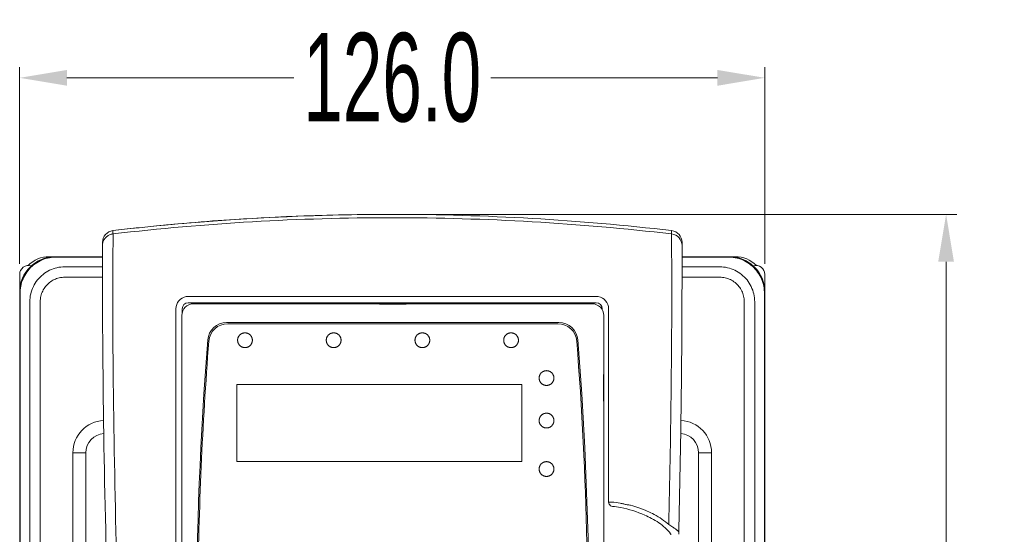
# Model space of a CAD drawing. Header units: millimetres. Extents: x -473 to 23648, y -382 to 1866.
# Tile 16 of 256: x 51 to 217, y 185 to 272. Entities that reach past the tile are written whole.
import ezdxf

# ---------------------------------------------------------------- set-up
doc = ezdxf.new("R2010")
doc.units = ezdxf.units.MM
doc.header["$LTSCALE"] = 80
doc.header["$PDMODE"] = 3
doc.header["$PDSIZE"] = 0.3
doc.layers.get('0').update_dxf_attribs({"linetype": 'CONTINUOUS'})
doc.layers.get('DEFPOINTS').update_dxf_attribs({"linetype": 'CONTINUOUS'})
for name, color, linetype in [('02___PRT_ALL_AXES', 7, 'CONTINUOUS'), ('03___PRT_ALL_CURVES', 7, 'CONTINUOUS'), ('06___PRT_ALL_SURFS', 7, 'CONTINUOUS'), ('09_ALL_ROUNDS', 7, 'CONTINUOUS'), ('20_ALL_FEATURES', 7, 'CONTINUOUS')]:
    doc.layers.add(name, color=color, linetype=linetype)
doc.styles.get("Standard").update_dxf_attribs({"font": 'technic_.ttf', "width": 0.7})
doc.dimstyles.get("Standard").update_dxf_attribs({"dimtxt": 3, "dimasz": 3, "dimexe": 0.18, "dimexo": 0.0625, "dimgap": 0.09, "dimtad": 1, "dimdsep": 46, "dimtxsty": 'STANDARD', "dimcen": 0.09, "dimadec": 0, "dimazin": 0, "dimtol": 1, "dimtp": 0.01, "dimtm": 0.01, "dimtfac": 1, "dimtofl": 0, "dimtmove": 0, "dimatfit": 3, "dimfxl": 1, "dimtolj": 1, "dimarcsym": 0})

# ---------------------------------------------------------------- blocks, each defined once
blk = doc.blocks.new('*D0')
at = {"color": 0, "lineweight": 0, "transparency": 16777216}
for p, q in [((50.58, 230.61), (50.58, 263.89)), ((176.58, 230.61), (176.58, 263.89)), ((58.58, 262.09), (96.92, 262.09)), ((168.58, 262.09), (130.25, 262.09))]:
    blk.add_line(p, q, dxfattribs=at)
for points in [[(58.58, 263.42), (58.58, 260.75), (50.58, 262.09)], [(168.58, 263.42), (168.58, 260.75), (176.58, 262.09)]]:
    blk.add_solid(points, dxfattribs=at)
at = {"layer": 'DEFPOINTS', "color": 0, "lineweight": 0, "transparency": 16777216}
for p in [(176.58, 262.09), (50.58, 228.81), (176.58, 228.81)]:
    blk.add_point(p, dxfattribs=at)
at = {"color": 0, "lineweight": 0, "transparency": 16777216, "insert": (113.58, 262.09), "char_height": 15, "attachment_point": 5}
blk.add_mtext('\\A1;{126.0}', dxfattribs=at)
blk = doc.blocks.new('*D1')
at = {"color": 0, "lineweight": 0, "transparency": 16777216}
for p, q in [((114.09, 238.97), (209.04, 238.97)), ((207.24, 230.97), (207.24, 159.17)), ((207.24, 53.81), (207.24, 125.62)), ((172.38, 45.81), (209.04, 45.81))]:
    blk.add_line(p, q, dxfattribs=at)
for points in [[(205.91, 230.97), (208.57, 230.97), (207.24, 238.97)], [(205.91, 53.81), (208.57, 53.81), (207.24, 45.81)]]:
    blk.add_solid(points, dxfattribs=at)
at = {"layer": 'DEFPOINTS', "color": 0, "lineweight": 0, "transparency": 16777216}
for p in [(112.29, 238.97), (170.58, 45.81), (207.24, 45.81)]:
    blk.add_point(p, dxfattribs=at)
at = {"color": 0, "lineweight": 0, "transparency": 16777216, "insert": (207.24, 142.39), "char_height": 15, "attachment_point": 5, "rotation": 90}
blk.add_mtext('\\A1;193.2', dxfattribs=at)

msp = doc.modelspace()

# ---------------------------------------------------------------- linework, layer by layer
at = {"color": 7, "linetype": 'Continuous', "lineweight": 0}
for p, q in [((147.377, 223.845), (79.977, 223.845)), ((111.427, 223.789), (111.427, 223.824)), ((111.427, 223.824), (115.927, 223.824)), ((115.927, 223.789), (111.427, 223.789)), ((111.677, 223.797), (115.677, 223.797)), ((115.927, 223.824), (115.927, 223.789)), ((78.005, 221.873), (78.005, 145.173)), ((149.349, 185.173), (149.349, 221.873)), ((141.776, 220.673), (85.578, 220.673)), ((141.591, 220.473), (85.763, 220.473)), ((149.293, 211.845), (149.293, 207.345)), ((149.328, 211.845), (149.293, 211.845)), ((149.302, 207.595), (149.302, 211.595)), ((149.328, 207.345), (149.328, 211.845)), ((149.293, 207.345), (149.328, 207.345)), ((149.349, 116.473), (149.349, 185.173))]:
    msp.add_line(p, q, dxfattribs=at)
for centre, radius, start, end in [((79.977, 221.873), 1.972, 90, 180), ((147.377, 221.873), 1.972, 0, 90), ((85.578, 217.473), 3.2, 90, 175.51072), ((85.763, 217.273), 3.2, 90, 175.52782), ((141.591, 217.273), 3.2, 4.47218, 90), ((141.776, 217.473), 3.2, 4.48928, 90), ((703.277, 168.975), 622.8, 175.51072, 184.474232), ((703.277, 168.975), 622.6, 175.527824, 179.444122), ((-475.923, 168.975), 622.6, 1.320421, 4.472176), ((-475.923, 168.975), 622.8, 355.525768, 4.48928), ((162.085, 198.615), 5.5, 0, 86.70226), ((162.085, 198.615), 3.3, 0, 85.07052)]:
    msp.add_arc(centre, radius, start, end, dxfattribs=at)
at = {"layer": '02___PRT_ALL_AXES', "color": 7, "linetype": 'Continuous', "lineweight": 0}
for p, q in [((66.354, 236.234), (66.354, 235.671)), ((160.816, 235.671), (160.816, 236.234)), ((64.585, 234.247), (64.585, 233.685)), ((162.585, 233.685), (162.585, 234.247)), ((59.585, 198.615), (59.585, 72.982)), ((61.785, 198.615), (59.585, 198.615)), ((61.785, 198.615), (61.785, 72.982))]:
    msp.add_line(p, q, dxfattribs=at)
for centre, radius, start, end in [((113.591, -169.891), 408.863, 90.00093, 96.63443), ((113.578, -169.903), 408.875, 83.36566, 89.99898), ((66.585, 234.247), 2, 96.64506, 180.01021), ((160.584, 234.247), 2, 359.98981, 83.35494), ((65.085, 198.615), 5.5, 93.29774, 180), ((65.085, 198.615), 3.3, 94.92948, 180)]:
    msp.add_arc(centre, radius, start, end, dxfattribs=at)
at = {"layer": '03___PRT_ALL_CURVES', "color": 0, "linetype": 'Continuous', "lineweight": 0}
for p, q in [((87.283, 197.173), (87.283, 210.173)), ((87.283, 210.173), (135.474, 210.173)), ((135.474, 210.173), (135.474, 197.173)), ((135.474, 197.173), (87.283, 197.173))]:
    msp.add_line(p, q, dxfattribs=at)
for points in [[(89.932, 217.673), (89.93, 217.726), (89.926, 217.778), (89.92, 217.829), (89.913, 217.879), (89.904, 217.929), (89.893, 217.977), (89.88, 218.025), (89.866, 218.072), (89.849, 218.119), (89.831, 218.164), (89.811, 218.209), (89.789, 218.253), (89.765, 218.296), (89.74, 218.338), (89.713, 218.379), (89.684, 218.419), (89.655, 218.457), (89.623, 218.495), (89.591, 218.53), (89.557, 218.565), (89.522, 218.598), (89.486, 218.629), (89.449, 218.659), (89.41, 218.688), (89.371, 218.715), (89.331, 218.74), (89.29, 218.764), (89.248, 218.786), (89.206, 218.807), (89.162, 218.826), (89.118, 218.843), (89.074, 218.859), (89.029, 218.873), (88.984, 218.885), (88.938, 218.895), (88.892, 218.904), (88.846, 218.911), (88.799, 218.916), (88.753, 218.92), (88.706, 218.922), (88.659, 218.922), (88.612, 218.92), (88.566, 218.916), (88.519, 218.911), (88.473, 218.904), (88.427, 218.895), (88.381, 218.885), (88.336, 218.873), (88.291, 218.859), (88.246, 218.843), (88.202, 218.826), (88.159, 218.807), (88.116, 218.786), (88.075, 218.764), (88.033, 218.74), (87.993, 218.715), (87.954, 218.687), (87.916, 218.659), (87.878, 218.629), (87.842, 218.597), (87.807, 218.564), (87.774, 218.53), (87.741, 218.494), (87.71, 218.456), (87.68, 218.418), (87.652, 218.378), (87.625, 218.337), (87.599, 218.295), (87.576, 218.252), (87.554, 218.208), (87.534, 218.163), (87.515, 218.118), (87.499, 218.071), (87.484, 218.024), (87.472, 217.977), (87.461, 217.928), (87.452, 217.879), (87.444, 217.828), (87.439, 217.777), (87.435, 217.725), (87.433, 217.673)], [(104.927, 217.673), (104.925, 217.726), (104.922, 217.778), (104.916, 217.829), (104.909, 217.879), (104.9, 217.929), (104.889, 217.977), (104.876, 218.025), (104.862, 218.072), (104.845, 218.119), (104.827, 218.164), (104.806, 218.209), (104.784, 218.253), (104.761, 218.296), (104.735, 218.338), (104.708, 218.379), (104.68, 218.419), (104.65, 218.457), (104.619, 218.495), (104.586, 218.53), (104.553, 218.565), (104.518, 218.598), (104.481, 218.629), (104.444, 218.659), (104.406, 218.688), (104.367, 218.715), (104.326, 218.74), (104.285, 218.764), (104.244, 218.786), (104.201, 218.807), (104.158, 218.826), (104.114, 218.843), (104.069, 218.859), (104.024, 218.873), (103.979, 218.885), (103.933, 218.895), (103.887, 218.904), (103.841, 218.911), (103.794, 218.916), (103.748, 218.92), (103.701, 218.922), (103.654, 218.922), (103.607, 218.92), (103.561, 218.916), (103.514, 218.911), (103.468, 218.904), (103.422, 218.895), (103.376, 218.885), (103.331, 218.873), (103.286, 218.859), (103.241, 218.843), (103.197, 218.826), (103.154, 218.807), (103.111, 218.786), (103.069, 218.764), (103.028, 218.74), (102.988, 218.715), (102.949, 218.687), (102.91, 218.659), (102.873, 218.629), (102.837, 218.597), (102.802, 218.564), (102.768, 218.53), (102.736, 218.494), (102.704, 218.456), (102.674, 218.418), (102.646, 218.378), (102.619, 218.337), (102.594, 218.295), (102.57, 218.252), (102.548, 218.208), (102.528, 218.163), (102.51, 218.118), (102.493, 218.071), (102.479, 218.024), (102.466, 217.977), (102.455, 217.928), (102.446, 217.879), (102.439, 217.828), (102.433, 217.777), (102.43, 217.725), (102.428, 217.673)], [(119.927, 217.673), (119.925, 217.726), (119.921, 217.778), (119.916, 217.829), (119.909, 217.879), (119.9, 217.929), (119.889, 217.977), (119.876, 218.025), (119.861, 218.072), (119.845, 218.119), (119.826, 218.164), (119.806, 218.209), (119.784, 218.253), (119.76, 218.296), (119.735, 218.338), (119.708, 218.379), (119.68, 218.419), (119.65, 218.457), (119.619, 218.495), (119.586, 218.53), (119.552, 218.565), (119.517, 218.598), (119.481, 218.629), (119.444, 218.659), (119.406, 218.688), (119.366, 218.715), (119.326, 218.74), (119.285, 218.764), (119.243, 218.786), (119.201, 218.807), (119.157, 218.826), (119.113, 218.843), (119.069, 218.859), (119.024, 218.873), (118.979, 218.885), (118.933, 218.895), (118.887, 218.904), (118.84, 218.911), (118.794, 218.916), (118.747, 218.92), (118.701, 218.922), (118.654, 218.922), (118.607, 218.92), (118.56, 218.916), (118.514, 218.911), (118.467, 218.904), (118.421, 218.895), (118.376, 218.885), (118.33, 218.873), (118.285, 218.859), (118.241, 218.843), (118.197, 218.826), (118.153, 218.807), (118.111, 218.786), (118.069, 218.764), (118.028, 218.74), (117.988, 218.715), (117.948, 218.687), (117.91, 218.659), (117.873, 218.629), (117.837, 218.597), (117.801, 218.564), (117.768, 218.53), (117.735, 218.494), (117.704, 218.456), (117.674, 218.418), (117.646, 218.378), (117.619, 218.337), (117.593, 218.295), (117.57, 218.252), (117.548, 218.208), (117.528, 218.163), (117.509, 218.118), (117.493, 218.071), (117.478, 218.024), (117.466, 217.977), (117.455, 217.928), (117.446, 217.879), (117.438, 217.828), (117.433, 217.777), (117.429, 217.725), (117.427, 217.673)], [(134.924, 217.673), (134.922, 217.726), (134.918, 217.778), (134.913, 217.829), (134.905, 217.879), (134.896, 217.929), (134.886, 217.977), (134.873, 218.025), (134.858, 218.072), (134.842, 218.119), (134.823, 218.164), (134.803, 218.209), (134.781, 218.253), (134.757, 218.296), (134.732, 218.338), (134.705, 218.379), (134.677, 218.419), (134.647, 218.457), (134.616, 218.495), (134.583, 218.53), (134.549, 218.565), (134.514, 218.598), (134.478, 218.629), (134.441, 218.659), (134.403, 218.688), (134.363, 218.715), (134.323, 218.74), (134.282, 218.764), (134.24, 218.786), (134.198, 218.807), (134.155, 218.826), (134.111, 218.843), (134.066, 218.859), (134.021, 218.873), (133.976, 218.885), (133.93, 218.895), (133.884, 218.904), (133.838, 218.911), (133.791, 218.916), (133.745, 218.92), (133.698, 218.922), (133.651, 218.922), (133.604, 218.92), (133.558, 218.916), (133.511, 218.911), (133.465, 218.904), (133.419, 218.895), (133.373, 218.885), (133.328, 218.873), (133.283, 218.859), (133.238, 218.843), (133.194, 218.826), (133.151, 218.807), (133.108, 218.786), (133.066, 218.764), (133.025, 218.74), (132.985, 218.715), (132.946, 218.687), (132.908, 218.659), (132.87, 218.629), (132.834, 218.597), (132.799, 218.564), (132.765, 218.53), (132.733, 218.494), (132.702, 218.456), (132.672, 218.418), (132.643, 218.378), (132.616, 218.337), (132.591, 218.295), (132.567, 218.252), (132.546, 218.208), (132.525, 218.163), (132.507, 218.118), (132.491, 218.071), (132.476, 218.024), (132.463, 217.977), (132.452, 217.928), (132.443, 217.879), (132.436, 217.828), (132.431, 217.777), (132.427, 217.725), (132.425, 217.673)], [(87.433, 217.673), (87.435, 217.619), (87.439, 217.567), (87.445, 217.516), (87.452, 217.466), (87.461, 217.416), (87.472, 217.368), (87.485, 217.32), (87.499, 217.273), (87.516, 217.226), (87.534, 217.181), (87.554, 217.136), (87.576, 217.092), (87.6, 217.049), (87.625, 217.007), (87.652, 216.966), (87.681, 216.926), (87.71, 216.888), (87.742, 216.85), (87.774, 216.815), (87.808, 216.78), (87.843, 216.747), (87.879, 216.716), (87.916, 216.686), (87.955, 216.657), (87.994, 216.63), (88.034, 216.605), (88.075, 216.581), (88.117, 216.559), (88.159, 216.538), (88.203, 216.519), (88.247, 216.502), (88.291, 216.486), (88.336, 216.472), (88.381, 216.46), (88.427, 216.45), (88.473, 216.441), (88.519, 216.434), (88.566, 216.429), (88.612, 216.425), (88.659, 216.423), (88.706, 216.423), (88.753, 216.425), (88.799, 216.429), (88.846, 216.434), (88.892, 216.441), (88.938, 216.45), (88.984, 216.46), (89.029, 216.472), (89.074, 216.486), (89.119, 216.502), (89.163, 216.519), (89.206, 216.538), (89.249, 216.559), (89.29, 216.581), (89.332, 216.605), (89.372, 216.63), (89.411, 216.658), (89.449, 216.686), (89.487, 216.716), (89.523, 216.748), (89.558, 216.781), (89.592, 216.815), (89.624, 216.851), (89.655, 216.889), (89.685, 216.927), (89.714, 216.967), (89.74, 217.008), (89.766, 217.05), (89.789, 217.093), (89.811, 217.137), (89.831, 217.182), (89.85, 217.227), (89.866, 217.274), (89.881, 217.321), (89.893, 217.368), (89.904, 217.417), (89.913, 217.466), (89.921, 217.517), (89.926, 217.568), (89.93, 217.62), (89.932, 217.673)], [(102.428, 217.673), (102.43, 217.619), (102.434, 217.567), (102.439, 217.516), (102.446, 217.466), (102.455, 217.416), (102.466, 217.368), (102.479, 217.32), (102.494, 217.273), (102.51, 217.226), (102.529, 217.181), (102.549, 217.136), (102.571, 217.092), (102.594, 217.049), (102.62, 217.007), (102.647, 216.966), (102.675, 216.926), (102.705, 216.888), (102.736, 216.85), (102.769, 216.815), (102.803, 216.78), (102.838, 216.747), (102.874, 216.716), (102.911, 216.686), (102.949, 216.657), (102.989, 216.63), (103.029, 216.605), (103.07, 216.581), (103.112, 216.559), (103.154, 216.538), (103.198, 216.519), (103.241, 216.502), (103.286, 216.486), (103.331, 216.472), (103.376, 216.46), (103.422, 216.45), (103.468, 216.441), (103.514, 216.434), (103.561, 216.429), (103.608, 216.425), (103.654, 216.423), (103.701, 216.423), (103.748, 216.425), (103.794, 216.429), (103.841, 216.434), (103.887, 216.441), (103.933, 216.45), (103.979, 216.46), (104.025, 216.472), (104.07, 216.486), (104.114, 216.502), (104.158, 216.519), (104.201, 216.538), (104.244, 216.559), (104.286, 216.581), (104.327, 216.605), (104.367, 216.63), (104.406, 216.658), (104.445, 216.686), (104.482, 216.716), (104.518, 216.748), (104.553, 216.781), (104.587, 216.815), (104.62, 216.851), (104.651, 216.889), (104.681, 216.927), (104.709, 216.967), (104.736, 217.008), (104.761, 217.05), (104.785, 217.093), (104.807, 217.137), (104.827, 217.182), (104.845, 217.227), (104.862, 217.274), (104.876, 217.321), (104.889, 217.368), (104.9, 217.417), (104.909, 217.466), (104.916, 217.517), (104.922, 217.568), (104.926, 217.62), (104.927, 217.673)], [(117.427, 217.673), (117.429, 217.619), (117.433, 217.567), (117.439, 217.516), (117.446, 217.466), (117.455, 217.416), (117.466, 217.368), (117.479, 217.32), (117.493, 217.273), (117.51, 217.226), (117.528, 217.181), (117.548, 217.136), (117.57, 217.092), (117.594, 217.049), (117.619, 217.007), (117.646, 216.966), (117.675, 216.926), (117.705, 216.888), (117.736, 216.85), (117.768, 216.815), (117.802, 216.78), (117.837, 216.747), (117.873, 216.716), (117.911, 216.686), (117.949, 216.657), (117.988, 216.63), (118.028, 216.605), (118.069, 216.581), (118.111, 216.559), (118.154, 216.538), (118.197, 216.519), (118.241, 216.502), (118.285, 216.486), (118.33, 216.472), (118.376, 216.46), (118.422, 216.45), (118.468, 216.441), (118.514, 216.434), (118.56, 216.429), (118.607, 216.425), (118.654, 216.423), (118.701, 216.423), (118.747, 216.425), (118.794, 216.429), (118.841, 216.434), (118.887, 216.441), (118.933, 216.45), (118.979, 216.46), (119.024, 216.472), (119.069, 216.486), (119.114, 216.502), (119.158, 216.519), (119.201, 216.538), (119.244, 216.559), (119.286, 216.581), (119.327, 216.605), (119.367, 216.63), (119.406, 216.658), (119.444, 216.686), (119.482, 216.716), (119.518, 216.748), (119.553, 216.781), (119.587, 216.815), (119.619, 216.851), (119.651, 216.889), (119.68, 216.927), (119.709, 216.967), (119.736, 217.008), (119.761, 217.05), (119.785, 217.093), (119.807, 217.137), (119.827, 217.182), (119.845, 217.227), (119.862, 217.274), (119.876, 217.321), (119.889, 217.368), (119.9, 217.417), (119.909, 217.466), (119.916, 217.517), (119.921, 217.568), (119.925, 217.62), (119.927, 217.673)], [(132.425, 217.673), (132.427, 217.619), (132.431, 217.567), (132.436, 217.516), (132.444, 217.466), (132.453, 217.416), (132.464, 217.368), (132.476, 217.32), (132.491, 217.273), (132.507, 217.226), (132.526, 217.181), (132.546, 217.136), (132.568, 217.092), (132.592, 217.049), (132.617, 217.007), (132.644, 216.966), (132.672, 216.926), (132.702, 216.888), (132.734, 216.85), (132.766, 216.815), (132.8, 216.78), (132.835, 216.747), (132.871, 216.716), (132.908, 216.686), (132.947, 216.657), (132.986, 216.63), (133.026, 216.605), (133.067, 216.581), (133.109, 216.559), (133.151, 216.538), (133.195, 216.519), (133.239, 216.502), (133.283, 216.486), (133.328, 216.472), (133.373, 216.46), (133.419, 216.45), (133.465, 216.441), (133.511, 216.434), (133.558, 216.429), (133.605, 216.425), (133.651, 216.423), (133.698, 216.423), (133.745, 216.425), (133.791, 216.429), (133.838, 216.434), (133.884, 216.441), (133.93, 216.45), (133.976, 216.46), (134.022, 216.472), (134.066, 216.486), (134.111, 216.502), (134.155, 216.519), (134.198, 216.538), (134.241, 216.559), (134.283, 216.581), (134.324, 216.605), (134.364, 216.63), (134.403, 216.658), (134.442, 216.686), (134.479, 216.716), (134.515, 216.748), (134.55, 216.781), (134.584, 216.815), (134.616, 216.851), (134.648, 216.889), (134.677, 216.927), (134.706, 216.967), (134.733, 217.008), (134.758, 217.05), (134.782, 217.093), (134.804, 217.137), (134.824, 217.182), (134.842, 217.227), (134.859, 217.274), (134.873, 217.321), (134.886, 217.368), (134.897, 217.417), (134.906, 217.466), (134.913, 217.517), (134.918, 217.568), (134.922, 217.62), (134.924, 217.673)], [(140.92, 211.273), (140.918, 211.326), (140.915, 211.378), (140.909, 211.429), (140.902, 211.479), (140.893, 211.529), (140.882, 211.577), (140.869, 211.625), (140.855, 211.672), (140.838, 211.719), (140.82, 211.764), (140.8, 211.809), (140.778, 211.853), (140.754, 211.896), (140.729, 211.938), (140.702, 211.979), (140.673, 212.019), (140.643, 212.057), (140.612, 212.095), (140.58, 212.13), (140.546, 212.165), (140.511, 212.198), (140.475, 212.229), (140.437, 212.259), (140.399, 212.288), (140.36, 212.315), (140.32, 212.34), (140.279, 212.364), (140.237, 212.386), (140.194, 212.407), (140.151, 212.426), (140.107, 212.443), (140.063, 212.459), (140.018, 212.473), (139.973, 212.485), (139.927, 212.495), (139.881, 212.504), (139.835, 212.511), (139.788, 212.516), (139.741, 212.52), (139.695, 212.522), (139.648, 212.522), (139.601, 212.52), (139.555, 212.516), (139.508, 212.511), (139.462, 212.504), (139.416, 212.495), (139.37, 212.485), (139.325, 212.473), (139.28, 212.459), (139.235, 212.443), (139.191, 212.426), (139.148, 212.407), (139.105, 212.386), (139.063, 212.364), (139.022, 212.34), (138.982, 212.315), (138.943, 212.287), (138.905, 212.259), (138.867, 212.229), (138.831, 212.197), (138.796, 212.164), (138.762, 212.13), (138.73, 212.094), (138.699, 212.056), (138.669, 212.018), (138.64, 211.978), (138.614, 211.937), (138.588, 211.895), (138.565, 211.852), (138.543, 211.808), (138.522, 211.763), (138.504, 211.718), (138.488, 211.671), (138.473, 211.624), (138.46, 211.577), (138.45, 211.528), (138.441, 211.479), (138.433, 211.428), (138.428, 211.377), (138.424, 211.325), (138.422, 211.273)], [(138.422, 211.273), (138.424, 211.219), (138.428, 211.167), (138.433, 211.116), (138.441, 211.066), (138.45, 211.016), (138.461, 210.968), (138.473, 210.92), (138.488, 210.873), (138.505, 210.826), (138.523, 210.781), (138.543, 210.736), (138.565, 210.692), (138.589, 210.649), (138.614, 210.607), (138.641, 210.566), (138.67, 210.526), (138.699, 210.488), (138.731, 210.45), (138.763, 210.415), (138.797, 210.38), (138.832, 210.347), (138.868, 210.316), (138.905, 210.286), (138.944, 210.257), (138.983, 210.23), (139.023, 210.205), (139.064, 210.181), (139.106, 210.159), (139.148, 210.138), (139.192, 210.119), (139.235, 210.102), (139.28, 210.086), (139.325, 210.072), (139.37, 210.06), (139.416, 210.05), (139.462, 210.041), (139.508, 210.034), (139.555, 210.029), (139.601, 210.025), (139.648, 210.023), (139.695, 210.023), (139.742, 210.025), (139.788, 210.029), (139.835, 210.034), (139.881, 210.041), (139.927, 210.05), (139.973, 210.06), (140.018, 210.072), (140.063, 210.086), (140.108, 210.102), (140.152, 210.119), (140.195, 210.138), (140.237, 210.159), (140.279, 210.181), (140.32, 210.205), (140.361, 210.23), (140.4, 210.258), (140.438, 210.286), (140.475, 210.316), (140.512, 210.348), (140.547, 210.381), (140.58, 210.415), (140.613, 210.451), (140.644, 210.489), (140.674, 210.527), (140.702, 210.567), (140.729, 210.608), (140.754, 210.65), (140.778, 210.693), (140.8, 210.737), (140.82, 210.782), (140.839, 210.827), (140.855, 210.874), (140.87, 210.921), (140.882, 210.968), (140.893, 211.017), (140.902, 211.066), (140.909, 211.117), (140.915, 211.168), (140.919, 211.22), (140.92, 211.273)], [(140.92, 204.073), (140.918, 204.126), (140.915, 204.178), (140.909, 204.229), (140.902, 204.279), (140.893, 204.329), (140.882, 204.377), (140.869, 204.425), (140.855, 204.472), (140.838, 204.519), (140.82, 204.564), (140.8, 204.609), (140.778, 204.653), (140.754, 204.696), (140.729, 204.738), (140.702, 204.779), (140.673, 204.819), (140.643, 204.857), (140.612, 204.895), (140.58, 204.93), (140.546, 204.965), (140.511, 204.998), (140.475, 205.029), (140.437, 205.059), (140.399, 205.088), (140.36, 205.115), (140.32, 205.14), (140.279, 205.164), (140.237, 205.186), (140.194, 205.207), (140.151, 205.226), (140.107, 205.243), (140.063, 205.259), (140.018, 205.273), (139.973, 205.285), (139.927, 205.295), (139.881, 205.304), (139.835, 205.311), (139.788, 205.316), (139.741, 205.32), (139.695, 205.322), (139.648, 205.322), (139.601, 205.32), (139.555, 205.316), (139.508, 205.311), (139.462, 205.304), (139.416, 205.295), (139.37, 205.285), (139.325, 205.273), (139.28, 205.259), (139.235, 205.243), (139.191, 205.226), (139.148, 205.207), (139.105, 205.186), (139.063, 205.164), (139.022, 205.14), (138.982, 205.115), (138.943, 205.087), (138.905, 205.059), (138.867, 205.029), (138.831, 204.997), (138.796, 204.964), (138.762, 204.93), (138.73, 204.894), (138.699, 204.856), (138.669, 204.818), (138.64, 204.778), (138.614, 204.737), (138.588, 204.695), (138.565, 204.652), (138.543, 204.608), (138.522, 204.563), (138.504, 204.518), (138.488, 204.471), (138.473, 204.424), (138.46, 204.377), (138.45, 204.328), (138.441, 204.279), (138.433, 204.228), (138.428, 204.177), (138.424, 204.125), (138.422, 204.073)], [(138.422, 204.073), (138.424, 204.019), (138.428, 203.967), (138.433, 203.916), (138.441, 203.866), (138.45, 203.816), (138.461, 203.768), (138.473, 203.72), (138.488, 203.673), (138.505, 203.626), (138.523, 203.581), (138.543, 203.536), (138.565, 203.492), (138.589, 203.449), (138.614, 203.407), (138.641, 203.366), (138.67, 203.326), (138.699, 203.288), (138.731, 203.25), (138.763, 203.215), (138.797, 203.18), (138.832, 203.147), (138.868, 203.116), (138.905, 203.086), (138.944, 203.057), (138.983, 203.03), (139.023, 203.005), (139.064, 202.981), (139.106, 202.959), (139.148, 202.938), (139.192, 202.919), (139.235, 202.902), (139.28, 202.886), (139.325, 202.872), (139.37, 202.86), (139.416, 202.85), (139.462, 202.841), (139.508, 202.834), (139.555, 202.829), (139.601, 202.825), (139.648, 202.823), (139.695, 202.823), (139.742, 202.825), (139.788, 202.829), (139.835, 202.834), (139.881, 202.841), (139.927, 202.85), (139.973, 202.86), (140.018, 202.872), (140.063, 202.886), (140.108, 202.902), (140.152, 202.919), (140.195, 202.938), (140.237, 202.959), (140.279, 202.981), (140.32, 203.005), (140.361, 203.03), (140.4, 203.058), (140.438, 203.086), (140.475, 203.116), (140.512, 203.148), (140.547, 203.181), (140.58, 203.215), (140.613, 203.251), (140.644, 203.289), (140.674, 203.327), (140.702, 203.367), (140.729, 203.408), (140.754, 203.45), (140.778, 203.493), (140.8, 203.537), (140.82, 203.582), (140.839, 203.627), (140.855, 203.674), (140.87, 203.721), (140.882, 203.768), (140.893, 203.817), (140.902, 203.866), (140.909, 203.917), (140.915, 203.968), (140.919, 204.02), (140.92, 204.073)], [(140.92, 195.873), (140.918, 195.926), (140.915, 195.978), (140.909, 196.029), (140.902, 196.079), (140.893, 196.129), (140.882, 196.177), (140.869, 196.225), (140.855, 196.272), (140.838, 196.319), (140.82, 196.364), (140.8, 196.409), (140.778, 196.453), (140.754, 196.496), (140.729, 196.538), (140.702, 196.579), (140.673, 196.619), (140.643, 196.657), (140.612, 196.695), (140.58, 196.73), (140.546, 196.765), (140.511, 196.798), (140.475, 196.829), (140.437, 196.859), (140.399, 196.888), (140.36, 196.915), (140.32, 196.94), (140.279, 196.964), (140.237, 196.986), (140.194, 197.007), (140.151, 197.026), (140.107, 197.043), (140.063, 197.059), (140.018, 197.073), (139.973, 197.085), (139.927, 197.095), (139.881, 197.104), (139.835, 197.111), (139.788, 197.116), (139.741, 197.12), (139.695, 197.122), (139.648, 197.122), (139.601, 197.12), (139.555, 197.116), (139.508, 197.111), (139.462, 197.104), (139.416, 197.095), (139.37, 197.085), (139.325, 197.073), (139.28, 197.059), (139.235, 197.043), (139.191, 197.026), (139.148, 197.007), (139.105, 196.986), (139.063, 196.964), (139.022, 196.94), (138.982, 196.915), (138.943, 196.887), (138.905, 196.859), (138.867, 196.829), (138.831, 196.797), (138.796, 196.764), (138.762, 196.73), (138.73, 196.694), (138.699, 196.656), (138.669, 196.618), (138.64, 196.578), (138.614, 196.537), (138.588, 196.495), (138.565, 196.452), (138.543, 196.408), (138.522, 196.363), (138.504, 196.318), (138.488, 196.271), (138.473, 196.224), (138.46, 196.177), (138.45, 196.128), (138.441, 196.079), (138.433, 196.028), (138.428, 195.977), (138.424, 195.925), (138.422, 195.873)], [(138.422, 195.873), (138.424, 195.819), (138.428, 195.767), (138.433, 195.716), (138.441, 195.666), (138.45, 195.616), (138.461, 195.568), (138.473, 195.52), (138.488, 195.473), (138.505, 195.426), (138.523, 195.381), (138.543, 195.336), (138.565, 195.292), (138.589, 195.249), (138.614, 195.207), (138.641, 195.166), (138.67, 195.126), (138.699, 195.088), (138.731, 195.05), (138.763, 195.015), (138.797, 194.98), (138.832, 194.947), (138.868, 194.916), (138.905, 194.886), (138.944, 194.857), (138.983, 194.83), (139.023, 194.805), (139.064, 194.781), (139.106, 194.759), (139.148, 194.738), (139.192, 194.719), (139.235, 194.702), (139.28, 194.686), (139.325, 194.672), (139.37, 194.66), (139.416, 194.65), (139.462, 194.641), (139.508, 194.634), (139.555, 194.629), (139.601, 194.625), (139.648, 194.623), (139.695, 194.623), (139.742, 194.625), (139.788, 194.629), (139.835, 194.634), (139.881, 194.641), (139.927, 194.65), (139.973, 194.66), (140.018, 194.672), (140.063, 194.686), (140.108, 194.702), (140.152, 194.719), (140.195, 194.738), (140.237, 194.759), (140.279, 194.781), (140.32, 194.805), (140.361, 194.83), (140.4, 194.858), (140.438, 194.886), (140.475, 194.916), (140.512, 194.948), (140.547, 194.981), (140.58, 195.015), (140.613, 195.051), (140.644, 195.089), (140.674, 195.127), (140.702, 195.167), (140.729, 195.208), (140.754, 195.25), (140.778, 195.293), (140.8, 195.337), (140.82, 195.382), (140.839, 195.427), (140.855, 195.474), (140.87, 195.521), (140.882, 195.568), (140.893, 195.617), (140.902, 195.666), (140.909, 195.717), (140.915, 195.768), (140.919, 195.82), (140.92, 195.873)]]:
    msp.add_lwpolyline(points, dxfattribs=at)
at = {"layer": '06___PRT_ALL_SURFS', "color": 7, "linetype": 'Continuous', "lineweight": 0}
for p, q in [((165.385, 198.615), (165.385, 72.982)), ((165.385, 198.615), (167.585, 198.615)), ((167.585, 198.615), (167.585, 72.982))]:
    msp.add_line(p, q, dxfattribs=at)
at = {"layer": '09_ALL_ROUNDS', "color": 7, "linetype": 'Continuous', "lineweight": 0}
for p, q in [((64.585, 233.685), (64.585, 229.815)), ((162.585, 229.815), (162.585, 233.685)), ((55.585, 231.813), (55.585, 231.73)), ((55.585, 231.813), (56.459, 231.813)), ((64.585, 231.747), (56.571, 231.747)), ((64.585, 231.815), (56.585, 231.815)), ((170.585, 231.815), (162.585, 231.815)), ((170.598, 231.747), (162.585, 231.747)), ((170.711, 231.813), (171.585, 231.813)), ((171.585, 231.813), (171.585, 231.73)), ((64.585, 230.107), (58.211, 230.107)), ((168.959, 230.107), (162.585, 230.107)), ((64.585, 228.331), (58.211, 228.331)), ((168.959, 228.331), (162.584, 228.331)), ((50.585, 225.815), (50.585, 108.523)), ((50.653, 225.828), (50.653, 51.801)), ((176.517, 51.801), (176.517, 225.828)), ((176.585, 108.523), (176.585, 225.815)), ((52.293, 224.188), (52.293, 53.441)), ((54.068, 224.188), (54.068, 53.441)), ((79.085, 224.002), (148.085, 224.002)), ((173.101, 53.441), (173.101, 224.188)), ((174.877, 53.441), (174.877, 224.188)), ((150.166, 222.985), (150.165, 190.288)), ((150.165, 190.288), (150.711, 190.287))]:
    msp.add_line(p, q, dxfattribs=at)
for centre, radius, start, end in [((113.592, -170.463), 408.872, 90.00101, 96.63436), ((113.578, -170.463), 408.872, 83.36564, 89.99899), ((160.585, 233.685), 2, 0.01572, 83.38163), ((56.585, 225.815), 6, 90, 180), ((55.585, 226.813), 5, 90, 135.56526), ((170.585, 225.815), 6, 0, 90), ((171.585, 226.813), 5, 44.43474, 90), ((1864.585, 229.815), 1800, 179.999998, 182.04644), ((1875.129, 229.82), 1808.818, 179.99995, 181.957773), ((-1647.55, 229.816), 1808.409, 358.626326, 0.000166), ((-1637.415, 229.815), 1800, 358.567579, 0.000002), ((79.096, 222.985), 2.092, 99.19359, 179.99531), ((79.087, 223.042), 2.034, 90.0821, 99.19901), ((148.083, 223.042), 2.034, 80.801, 89.9217), ((148.074, 222.985), 2.092, 0.00473, 80.80639), ((79.085, 222.985), 1.017, 90, 180), ((148.085, 222.985), 1.017, 0, 90), ((148.95, 173.257), 17.121, 79.23933, 84.09581), ((143.675, 114.151), 76.281, 82.30983, 82.75553), ((149.161, 173.271), 16.357, 79.2533, 84.14344), ((148.725, 170.97), 18.7, 66.1811, 79.25472), ((148.809, 170.908), 19.509, 66.22191, 74.92524), ((148.977, 171.295), 19.087, 62.13237, 66.21527), ((152.235, 177.462), 12.113, 48.00258, 62.11823), ((148.913, 171.397), 18.233, 62.07877, 66.18102), ((152.137, 177.484), 11.345, 47.94391, 62.06821)]:
    msp.add_arc(centre, radius, start, end, dxfattribs=at)
for points, knots in [([(64.585, 233.685), (64.585, 233.879), (64.642, 234.267), (64.89, 234.8), (65.282, 235.239), (65.782, 235.547), (66.162, 235.649), (66.354, 235.671)], [0, 0, 0, 0, 0.5795721, 1.1592857, 1.7390779, 2.3189804, 2.898934, 2.898934, 2.898934, 2.898934]), ([(66.354, 235.671), (66.365, 235.634), (66.366, 235.499), (66.38, 235.209), (66.378, 234.73), (66.374, 234.058), (66.36, 233.198), (66.344, 232.176), (66.326, 231.032), (66.315, 230.234), (66.311, 229.822)], [0, 0, 0, 0, 0.1169473, 0.3990719, 0.8759035, 1.5504189, 2.416278, 3.4561723, 4.6148255, 5.8505955, 5.8505955, 5.8505955, 5.8505955]), ([(160.859, 229.822), (160.854, 230.253), (160.843, 231.087), (160.824, 232.279), (160.807, 233.333), (160.795, 234.198), (160.79, 234.836), (160.793, 235.248), (160.799, 235.481), (160.807, 235.601), (160.811, 235.655), (160.816, 235.671)], [0, 0, 0, 0, 1.2937156, 2.5035104, 3.5758311, 4.4545083, 5.1008889, 5.4874476, 5.6911092, 5.799863, 5.8506922, 5.8506922, 5.8506922, 5.8506922]), ([(56.571, 231.747), (56.137, 231.736), (55.263, 231.618), (54.021, 231.16), (52.901, 230.444), (51.959, 229.503), (51.242, 228.384), (50.783, 227.141), (50.664, 226.265), (50.653, 225.828)], [0, 0, 0, 0, 1.3044471, 2.620148, 3.9405987, 5.2622731, 6.5823158, 7.8981733, 9.2084491, 9.2084491, 9.2084491, 9.2084491]), ([(56.571, 231.747), (56.572, 231.759), (56.575, 231.781), (56.579, 231.8), (56.582, 231.815), (56.585, 231.815)], [0, 0, 0, 0, 0.038015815, 0.061192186, 0.069984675, 0.069984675, 0.069984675, 0.069984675]), ([(170.585, 231.815), (170.588, 231.815), (170.591, 231.8), (170.595, 231.781), (170.597, 231.759), (170.598, 231.747)], [0, 0, 0, 0, 0.008792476, 0.031968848, 0.069984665, 0.069984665, 0.069984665, 0.069984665]), ([(176.517, 225.828), (176.506, 226.265), (176.387, 227.14), (175.928, 228.383), (175.211, 229.502), (174.271, 230.442), (173.152, 231.159), (171.91, 231.617), (171.035, 231.736), (170.598, 231.747)], [0, 0, 0, 0, 1.3097167, 2.6249748, 3.9444984, 5.2652119, 6.584299, 7.8991587, 9.208449, 9.208449, 9.208449, 9.208449]), ([(58.211, 230.107), (57.768, 230.103), (56.881, 229.998), (55.623, 229.552), (54.497, 228.842), (53.558, 227.902), (52.848, 226.777), (52.402, 225.519), (52.296, 224.632), (52.293, 224.188)], [0, 0, 0, 0, 1.3304599, 2.6539416, 3.972528, 5.2893486, 6.6078893, 7.9313645, 9.2618453, 9.2618453, 9.2618453, 9.2618453]), ([(174.877, 224.188), (174.873, 224.632), (174.768, 225.519), (174.322, 226.777), (173.612, 227.902), (172.672, 228.842), (171.547, 229.552), (170.289, 229.998), (169.402, 230.103), (168.959, 230.107)], [0, 0, 0, 0, 1.3304808, 2.6539561, 3.9724967, 5.2893173, 6.6079037, 7.9313854, 9.2618453, 9.2618453, 9.2618453, 9.2618453]), ([(58.211, 228.331), (57.9, 228.331), (57.277, 228.263), (56.391, 227.956), (55.599, 227.461), (54.939, 226.801), (54.444, 226.009), (54.137, 225.123), (54.068, 224.5), (54.068, 224.188)], [0, 0, 0, 0, 0.933363, 1.8634873, 2.7884951, 3.7120416, 4.6376537, 5.5682563, 6.5017501, 6.5017501, 6.5017501, 6.5017501]), ([(173.101, 224.188), (173.101, 224.5), (173.033, 225.123), (172.726, 226.009), (172.23, 226.801), (171.571, 227.461), (170.778, 227.956), (169.893, 228.263), (169.27, 228.331), (168.959, 228.331)], [0, 0, 0, 0, 0.9334939, 1.8640965, 2.7897085, 3.713255, 4.6382628, 5.5683871, 6.5017501, 6.5017501, 6.5017501, 6.5017501]), ([(50.585, 225.815), (50.585, 225.818), (50.599, 225.821), (50.618, 225.825), (50.64, 225.827), (50.653, 225.828)], [0, 0, 0, 0, 0.00879254, 0.031968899, 0.069984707, 0.069984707, 0.069984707, 0.069984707]), ([(79.084, 225.076), (79.678, 225.076), (80.858, 225.077), (82.625, 225.078), (84.392, 225.079), (86.194, 225.08), (88.08, 225.08), (90.101, 225.081), (92.29, 225.081), (94.663, 225.081), (97.236, 225.082), (100.028, 225.082), (103.061, 225.082), (106.345, 225.083), (109.882, 225.083), (112.323, 225.083), (113.585, 225.083)], [0, 0, 0, 0, 1.7823623, 3.5405594, 5.2983008, 7.0834783, 8.9492025, 10.9563239, 13.1457756, 15.5157781, 18.0763556, 20.8643088, 23.8920585, 27.1754281, 30.7163846, 34.5007293, 34.5007293, 34.5007293, 34.5007293]), ([(113.585, 225.083), (114.964, 225.083), (117.717, 225.083), (121.773, 225.083), (125.644, 225.082), (129.207, 225.082), (132.41, 225.082), (135.252, 225.081), (137.771, 225.081), (140.032, 225.08), (142.122, 225.079), (144.125, 225.078), (146.105, 225.077), (147.423, 225.076), (148.085, 225.076)], [0, 0, 0, 0, 4.1376807, 8.2601294, 12.1664357, 15.7511551, 18.9486443, 21.7761572, 24.2765118, 26.5050361, 28.5608825, 30.5461024, 32.5140878, 34.5005923, 34.5005923, 34.5005923, 34.5005923]), ([(176.517, 225.828), (176.529, 225.827), (176.551, 225.825), (176.57, 225.821), (176.585, 225.818), (176.585, 225.815)], [0, 0, 0, 0, 0.038015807, 0.061192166, 0.069984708, 0.069984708, 0.069984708, 0.069984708]), ([(77.005, 178.482), (77.005, 180.071), (77.005, 183.076), (77.004, 187.351), (77.004, 191.185), (77.004, 194.66), (77.004, 197.852), (77.004, 200.836), (77.004, 203.691), (77.004, 206.498), (77.004, 209.357), (77.004, 212.374), (77.004, 215.642), (77.004, 219.209), (77.004, 221.692), (77.004, 222.985)], [0, 0, 0, 0, 4.7690749, 9.0148792, 12.822982, 16.2721651, 19.4386973, 22.3984656, 25.2264483, 28.0018844, 30.8214935, 33.8025911, 37.0535178, 40.6258619, 44.5029542, 44.5029542, 44.5029542, 44.5029542]), ([(150.83, 189.543), (150.711, 189.557), (150.475, 189.644), (150.226, 189.923), (150.165, 190.168), (150.165, 190.288)], [0, 0, 0, 0, 0.3605248, 0.7211245, 1.0816406, 1.0816406, 1.0816406, 1.0816406]), ([(152.147, 190.077), (152.34, 190.041), (152.723, 189.96), (153.105, 189.874), (153.295, 189.826)], [0, 0, 0, 0, 0.5881934, 1.1750991, 1.1750991, 1.1750991, 1.1750991]), ([(159.737, 185.907), (159.809, 185.842), (159.941, 185.719), (160.121, 185.54), (160.271, 185.381), (160.394, 185.241), (160.493, 185.121), (160.57, 185.018), (160.628, 184.933), (160.67, 184.863), (160.698, 184.807), (160.715, 184.762), (160.72, 184.735), (160.72, 184.723)], [0, 0, 0, 0, 0.2910479, 0.5440217, 0.7615356, 0.9466069, 1.1016796, 1.2288745, 1.3309964, 1.4112931, 1.473322, 1.5202203, 1.5546038, 1.5546038, 1.5546038, 1.5546038]), ([(160.339, 186.464), (160.462, 186.394), (160.689, 186.261), (160.998, 186.067), (161.256, 185.895), (161.468, 185.744), (161.638, 185.614), (161.771, 185.504), (161.871, 185.412), (161.944, 185.337), (161.993, 185.276), (162.022, 185.228), (162.032, 185.198), (162.031, 185.185)], [0, 0, 0, 0, 0.4241165, 0.7876993, 1.0959089, 1.3542072, 1.5670382, 1.7382765, 1.8726239, 1.9752415, 2.0515227, 2.1061976, 2.1437001, 2.1437001, 2.1437001, 2.1437001])]:
    msp.add_open_spline(points, degree=3, knots=knots, dxfattribs=at)
at = {"layer": '20_ALL_FEATURES', "color": 7, "linetype": 'Continuous', "lineweight": 0}
for p, q in [((64.585, 234.247), (64.585, 233.685)), ((162.585, 233.685), (162.585, 234.247)), ((50.585, 228.815), (50.585, 225.815)), ((176.585, 225.815), (176.585, 228.815)), ((78.068, 222.348), (78.068, 222.985)), ((149.102, 222.985), (149.102, 222.818))]:
    msp.add_line(p, q, dxfattribs=at)
for centre, radius, start, end in [((113.548, -195.012), 433.984, 89.99542, 91.0382), ((116.54, -194.881), 434.026, 95.59054, 96.63972), ((56.585, 225.815), 6, 103.11928, 166.83004), ((56.585, 225.815), 6, 90, 102.37502), ((170.585, 225.815), 6, 77.5666, 90), ((170.585, 225.815), 6, 13.16506, 76.83836), ((52.085, 228.815), 1.5, 72.4001, 180), ((55.585, 226.813), 5, 125.81075, 126.26427), ((175.085, 228.815), 1.5, 0, 107.5999), ((56.585, 225.815), 6, 167.55468, 180), ((170.585, 225.815), 6, 0, 12.43828)]:
    msp.add_arc(centre, radius, start, end, dxfattribs=at)
msp.add_open_spline([(105.685, 238.901), (105.614, 238.899), (102.93, 238.85), (97.676, 238.702), (89.928, 238.329), (82.189, 237.804), (76.968, 237.345), (74.313, 237.086), (74.258, 237.081)], degree=3, knots=[0, 0, 0, 0, 0.2130869, 8.0523251, 15.7676319, 23.4828413, 31.3222741, 31.4873093, 31.4873093, 31.4873093, 31.4873093], dxfattribs=at)

# ---------------------------------------------------------------- dimensions: what is measured, and where the dimension line sits
at = {"color": 3, "lineweight": 0}
dim = msp.add_linear_dim(base=(176.585, 262.088), p1=(50.585, 228.815), p2=(176.585, 228.815), text='{<>}', dimstyle='STANDARD', override={"dimtxt": 15, "dimasz": 8, "dimexe": 1.8, "dimexo": 1.8, "dimtad": 0, "dimdec": 1, "dimzin": 0, "dimdsep": 0, "dimcen": 0.5, "dimtol": 0, "dimtdec": 4, "dimtzin": 0, "dimlwd": 0, "dimlwe": 0}, dxfattribs=at)
dim.commit()
dim.dimension.update_dxf_attribs({"geometry": '*D0', "text_midpoint": (113.585, 262.088)})
dim = msp.add_linear_dim(base=(207.24, 45.815), p1=(112.286, 238.97), p2=(170.585, 45.815), angle=90, dimstyle='STANDARD', override={"dimtxt": 15, "dimasz": 8, "dimexe": 1.8, "dimexo": 1.8, "dimtad": 0, "dimdec": 1, "dimzin": 0, "dimdsep": 0, "dimcen": 0.5, "dimtol": 0, "dimtdec": 4, "dimtzin": 0, "dimlwd": 0, "dimlwe": 0}, dxfattribs=at)
dim.commit()
dim.dimension.update_dxf_attribs({"geometry": '*D1', "text_midpoint": (207.24, 142.392)})

doc.saveas('drawing.dxf')
